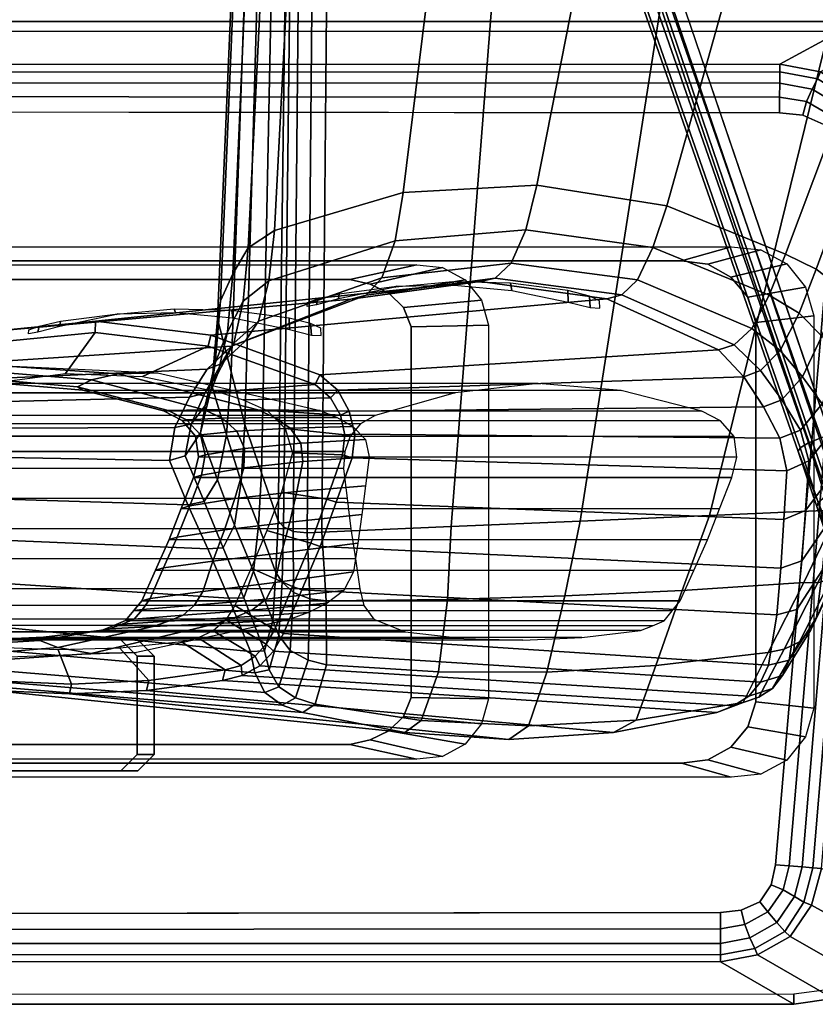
# Model space of a CAD drawing. Header units: inches. Extents: x 11 to 683, y -98 to 54.
# Tile 20 of 256: x 570.36 to 573.4, y -77.84 to -74.08. Entities that reach past the tile are written whole.
import ezdxf
from ezdxf.enums import TextEntityAlignment as Align

# ---------------------------------------------------------------- set-up
doc = ezdxf.new("R2010")
doc.units = ezdxf.units.IN
doc.header["$MEASUREMENT"] = 0
for name, color, linetype in [('A-FURN-3-SEAT-ARM', 254, 'Continuous'), ('A-FURN-3-SEAT-ARM-ACCESSORY', 251, 'Continuous'), ('A-FURN-3-SEAT-ARM-PAD', 251, 'Continuous'), ('A-FURN-3-SEAT-BASE', 254, 'Continuous'), ('A-FURN-3-SEAT-FRAME', 254, 'Continuous'), ('A-FURN-HAWORTH-ATT', 7, 'Continuous')]:
    doc.layers.add(name, color=color, linetype=linetype)
doc.styles.get("Standard").update_dxf_attribs({"font": 'simplex.shx'})

# ---------------------------------------------------------------- blocks, each defined once
blk = doc.blocks.new('SCT-20-71X1-3D-3')
at = {"layer": 'A-FURN-3-SEAT-ARM'}
for points in [[(-3.046, 12.8076, 25.3047), (2.6505, 12.8075, 25.3047), (2.6507, 12.7541, 24.9962), (-2.8562, 12.7541, 24.9962)], [(-1.8446, 12.7387, 24.9855), (1.1775, 12.7387, 24.9855), (1.1451, 12.6838, 24.6418), (-1.5895, 12.6829, 24.6418)], [(-3.1403, 12.5193, 24.9962), (-3.1403, 11.0705, 24.9962), (-3.3608, 11.0457, 25.3047), (-3.3608, 12.5441, 25.3047)], [(-2.1193, 11.0812, 24.9855), (-2.1193, 12.5086, 24.9855), (-1.8229, 12.5027, 24.6418), (-1.8229, 11.0871, 24.6418)], [(1.1775, 10.8511, 24.9855), (-1.8446, 10.8511, 24.9855), (-1.5895, 10.9069, 24.6418), (1.1451, 10.906, 24.6418)], [(2.6505, 10.7823, 25.3047), (-3.046, 10.7822, 25.3047), (-2.8562, 10.8357, 24.9962), (2.6507, 10.8357, 24.9962)]]:
    blk.add_3dface(points, dxfattribs=at)
for points, invisible_edges in [([(-2.9561, 10.8488, 24.9962), (-2.9561, 12.741, 24.9962), (-2.8562, 12.7541, 24.9962), (-2.8562, 10.8357, 24.9962)], 5), ([(-2.8562, 12.7541, 24.9962), (2.6507, 12.7541, 24.9962), (2.6507, 10.8357, 24.9962), (-2.8562, 10.8357, 24.9962)], 10), ([(-0.8419, 12.7208, 23.0466), (-0.7794, 12.7833, 23.0466), (-0.7794, 12.2833, 23.0466), (-0.8419, 12.3458, 23.0466)], 2), ([(0.0956, 12.2833, 23.0466), (-0.7794, 12.2833, 23.0466), (-0.7794, 12.7833, 23.0466), (0.0956, 12.7833, 23.0466)], 10), ([(-0.7772, 12.7208, 23.288), (-0.7772, 12.3458, 23.288), (-0.7147, 12.2833, 23.288), (-0.7147, 12.7833, 23.288)], 4), ([(0.1603, 12.7833, 23.288), (-0.7147, 12.7833, 23.288), (-0.7147, 12.2833, 23.288), (0.1603, 12.2833, 23.288)], 10), ([(-3.0443, 10.8974, 24.9962), (-3.0443, 12.6924, 24.9962), (-2.9561, 12.741, 24.9962), (-2.9561, 10.8488, 24.9962)], 5), ([(-3.1087, 10.9749, 24.9962), (-3.1087, 12.6149, 24.9962), (-3.0443, 12.6924, 24.9962), (-3.0443, 10.8974, 24.9962)], 5), ([(-1.667, 10.9243, 24.6418), (-1.667, 12.6655, 24.6418), (-1.5895, 12.6829, 24.6418), (-1.5895, 10.9069, 24.6418)], 5), ([(-1.5895, 10.9069, 24.6418), (-1.5895, 12.6829, 24.6418), (1.1451, 12.6838, 24.6418), (1.1451, 10.906, 24.6418)], 5), ([(-1.7383, 10.9587, 24.6418), (-1.7383, 12.6311, 24.6418), (-1.667, 12.6655, 24.6418), (-1.667, 10.9243, 24.6418)], 5), ([(-3.1403, 11.0705, 24.9962), (-3.1403, 12.5193, 24.9962), (-3.1087, 12.6149, 24.9962), (-3.1087, 10.9749, 24.9962)], 4), ([(-1.7942, 11.0143, 24.6418), (-1.7942, 12.5755, 24.6418), (-1.7383, 12.6311, 24.6418), (-1.7383, 10.9587, 24.6418)], 5), ([(-1.8229, 11.0871, 24.6418), (-1.8229, 12.5027, 24.6418), (-1.7942, 12.5755, 24.6418), (-1.7942, 11.0143, 24.6418)], 4)]:
    blk.add_3dface(points, dxfattribs=dict(at, invisible_edges=invisible_edges))
at = {"layer": 'A-FURN-3-SEAT-ARM-PAD'}
for points in [[(4.1202, 13.675, 25.3781), (-3.2854, 13.674, 25.3787), (-3.0055, 13.5129, 26.0287), (4.1262, 13.5118, 26.0382)], [(-3.2854, 13.674, 25.3787), (4.1202, 13.675, 25.3781), (4.1202, 13.6365, 25.3308), (-3.2854, 13.6356, 25.3308)], [(-3.5325, 9.9214, 25.3773), (4.2173, 9.9212, 25.3767), (4.2253, 10.0867, 26.0429), (-3.2311, 10.0839, 26.0353)], [(4.2173, 9.9212, 25.3767), (-3.5325, 9.9214, 25.3773), (-3.5324, 9.9601, 25.3308), (4.2169, 9.9599, 25.3303)]]:
    blk.add_3dface(points, dxfattribs=at)
for points, invisible_edges in [([(-3.3195, 10.2792, 26.1723), (-3.0835, 13.3158, 26.1724), (-3.1545, 13.2832, 26.1723), (-3.3992, 10.3155, 26.1723)], 5), ([(-3.2306, 10.271, 26.1724), (-3.0047, 13.3239, 26.1725), (-3.0835, 13.3158, 26.1724), (-3.3195, 10.2792, 26.1723)], 5), ([(-3.2306, 10.271, 26.1724), (4.2262, 10.2633, 26.1799), (4.1262, 13.3338, 26.1802), (-3.0047, 13.3239, 26.1725)], 8), ([(-3.3992, 10.3155, 26.1723), (-3.1545, 13.2832, 26.1723), (-3.1985, 13.2193, 26.1723), (-3.4387, 10.3923, 26.1723)], 5), ([(-3.4387, 10.3923, 26.1723), (-3.1985, 13.2193, 26.1723), (-3.2152, 13.1421, 26.1724), (-3.4422, 10.4813, 26.1723)], 1)]:
    blk.add_3dface(points, dxfattribs=dict(at, invisible_edges=invisible_edges))
at = {"layer": 'A-FURN-3-SEAT-BASE', "invisible_edges": 5}
blk.add_3dface([(-3.7788, 12.5469, 4.0341), (-4.3177, 12.3718, 4.0341), (-1.0425, 1.7855, 7.8028), (-0.2061, 2.0573, 7.8028)], dxfattribs=at)
at = {"layer": 'A-FURN-3-SEAT-BASE'}
for points in [[(-0.1137, 2.0569, 7.7141), (-0.0598, 2.284, 5.2733), (-3.3011, 11.5636, 3.3192), (-3.6904, 12.5454, 3.946)], [(-3.6904, 12.5454, 3.946), (-3.3011, 11.5636, 3.3192), (-3.3731, 11.7736, 3.2506)], [(-4.3884, 12.3186, 3.946), (-4.1263, 11.2955, 3.3192), (-1.2941, 1.883, 5.2733), (-1.117, 1.7309, 7.7141)], [(-0.1477, 2.2316, 5.17), (-1.1922, 1.8922, 5.17), (-4.0243, 11.3047, 3.2159), (-3.3889, 11.5111, 3.2159)]]:
    blk.add_3dface(points, dxfattribs=at)
at = {"layer": 'A-FURN-3-SEAT-FRAME', "invisible_edges": 2}
blk.add_3dface([(-7.363, 9.9255, 16.295), (2.9123, 6.8688, 13.4908), (2.7064, 6.4538, 12.4195), (-8.6511, 9.7328, 15.2023)], dxfattribs=at)
at = {"layer": 'A-FURN-3-SEAT-FRAME'}
blk.add_3dface([(-7.352, 9.8421, 16.4205), (2.9229, 6.7864, 13.6193), (2.9123, 6.8688, 13.4908), (-7.363, 9.9255, 16.295)], dxfattribs=at)
at = {"layer": 'A-FURN-HAWORTH-ATT', "flags": 1}
for tag, p in [('HAWMC', (0, 0)), ('HAWMC', (0, 0)), ('HAWPN', (0, -0.1667)), ('HAWPN', (0, -0.1667))]:
    blk.add_attdef(tag, text='', height=0.1, dxfattribs=at).set_placement(p, align=Align.TOP_CENTER)
at = {"layer": 'A-FURN-3-SEAT-ARM'}
mesh = blk.add_polymesh((2, 5), dxfattribs=at)
for k, corner in enumerate([(-3.3608, 12.5441, 25.3047), (-3.3298, 12.6534, 25.3047), (-3.2588, 12.7421, 25.3047), (-3.1591, 12.7963, 25.3047), (-3.046, 12.8076, 25.3047), (-3.1403, 12.5193, 24.9962), (-3.1087, 12.6149, 24.9962), (-3.0443, 12.6924, 24.9962), (-2.9561, 12.741, 24.9962), (-2.8562, 12.7541, 24.9962)]):
    mesh.set_mesh_vertex(divmod(k, 5), corner)
mesh = blk.add_polymesh((2, 8), dxfattribs=dict(at, n_close=True))
for k, corner in enumerate([(0.0956, 12.2833, 23.0466), (0.1581, 12.3458, 23.0466), (0.1581, 12.7208, 23.0466), (0.0956, 12.7833, 23.0466), (-0.7794, 12.7833, 23.0466), (-0.8419, 12.7208, 23.0466), (-0.8419, 12.3458, 23.0466), (-0.7794, 12.2833, 23.0466), (0.1603, 12.2833, 23.288), (0.2228, 12.3458, 23.288), (0.2228, 12.7208, 23.288), (0.1603, 12.7833, 23.288), (-0.7147, 12.7833, 23.288), (-0.7772, 12.7208, 23.288), (-0.7772, 12.3458, 23.288), (-0.7147, 12.2833, 23.288)]):
    mesh.set_mesh_vertex(divmod(k, 8), corner)
mesh = blk.add_polymesh((2, 5), dxfattribs=at)
for k, corner in enumerate([(-2.1193, 12.5086, 24.9855), (-2.0919, 12.6038, 24.9855), (-2.03, 12.681, 24.9855), (-1.943, 12.7284, 24.9855), (-1.8446, 12.7387, 24.9855), (-1.8229, 12.5027, 24.6418), (-1.7942, 12.5755, 24.6418), (-1.7383, 12.6311, 24.6418), (-1.667, 12.6655, 24.6418), (-1.5895, 12.6829, 24.6418)]):
    mesh.set_mesh_vertex(divmod(k, 5), corner)
mesh = blk.add_polymesh((5, 5), dxfattribs=at)
for k, corner in enumerate([(-3.4572, 11.7868, 15.4054), (-3.3233, 12.0645, 15.5007), (-3.1871, 12.3316, 15.618), (-3.0911, 12.5229, 15.8498), (-2.9903, 12.5608, 16.1525), (-2.9634, 11.8081, 15.3184), (-2.859, 12.0942, 15.4178), (-2.7573, 12.3812, 15.5437), (-2.6825, 12.5896, 15.78), (-2.5959, 12.6374, 16.0808), (-2.4695, 11.8293, 15.2315), (-2.4108, 12.1155, 15.3357), (-2.3422, 12.4064, 15.4711), (-2.2715, 12.612, 15.7079), (-2.1968, 12.6632, 16.0005), (-1.9757, 11.8506, 15.1445), (-1.9628, 12.1288, 15.2525), (-1.9278, 12.4057, 15.3951), (-1.8617, 12.5909, 15.6302), (-1.7992, 12.6374, 15.9134), (-1.4819, 11.8719, 15.0576), (-1.4992, 12.1345, 15.1664), (-1.5001, 12.3787, 15.3106), (-1.4568, 12.5282, 15.5431), (-1.4091, 12.5607, 15.8214)]):
    mesh.set_mesh_vertex(divmod(k, 5), corner)
mesh = blk.add_polymesh((2, 5), dxfattribs=at)
for k, corner in enumerate([(-1.4091, 12.5607, 15.8214), (-1.7992, 12.6374, 15.9134), (-2.1968, 12.6632, 16.0005), (-2.5959, 12.6374, 16.0808), (-2.9903, 12.5608, 16.1525), (0.0644, 12.4375, 22.3734), (-0.2262, 12.4765, 22.3723), (-0.5191, 12.4897, 22.3726), (-0.812, 12.4768, 22.3742), (-1.1025, 12.4378, 22.3771)]):
    mesh.set_mesh_vertex(divmod(k, 5), corner)
mesh = blk.add_polymesh((5, 5), dxfattribs=at)
for k, corner in enumerate([(-2.9903, 12.5608, 16.1525), (-3.0911, 12.5229, 15.8498), (-3.1871, 12.3316, 15.618), (-3.3233, 12.0645, 15.5007), (-3.4572, 11.7868, 15.4054), (-3.0545, 12.535, 16.1705), (-3.1512, 12.5018, 15.8751), (-3.2474, 12.3189, 15.6498), (-3.3761, 12.065, 15.5284), (-3.5025, 11.7979, 15.4301), (-3.1126, 12.4981, 16.1864), (-3.2035, 12.4689, 15.9076), (-3.3072, 12.2901, 15.6983), (-3.427, 12.0507, 15.5699), (-3.5402, 11.8005, 15.4656), (-3.1575, 12.4444, 16.1978), (-3.2414, 12.4192, 15.9382), (-3.3498, 12.245, 15.7505), (-3.4577, 12.0206, 15.6205), (-3.5564, 11.7876, 15.5129), (-3.1885, 12.3804, 16.2051), (-3.2665, 12.3609, 15.9581), (-3.371, 12.1972, 15.7887), (-3.4675, 11.9879, 15.6665), (-3.5569, 11.7665, 15.5612)]):
    mesh.set_mesh_vertex(divmod(k, 5), corner)
mesh = blk.add_polymesh((2, 5), dxfattribs=at)
for k, corner in enumerate([(-2.9903, 12.5608, 16.1525), (-3.0545, 12.535, 16.1705), (-3.1126, 12.4981, 16.1864), (-3.1575, 12.4444, 16.1978), (-3.1885, 12.3804, 16.2051), (-1.1025, 12.4378, 22.3771), (-1.1776, 12.4188, 22.3797), (-1.2456, 12.383, 22.3841), (-1.2973, 12.3258, 22.3888), (-1.3353, 12.2585, 22.393)]):
    mesh.set_mesh_vertex(divmod(k, 5), corner)
mesh = blk.add_polymesh((5, 5), dxfattribs=at)
for k, corner in enumerate([(-1.2092, 12.3274, 15.7649), (-1.2634, 12.325, 15.5525), (-1.2949, 12.2097, 15.3765), (-1.3064, 12.0256, 15.2575), (-1.3151, 11.8291, 15.1589), (-1.2268, 12.4097, 15.7769), (-1.2813, 12.3979, 15.5489), (-1.3176, 12.267, 15.3523), (-1.3302, 12.0633, 15.2175), (-1.3362, 11.8518, 15.112), (-1.2639, 12.4838, 15.791), (-1.3178, 12.463, 15.5406), (-1.3619, 12.3234, 15.3253), (-1.3738, 12.102, 15.1826), (-1.3725, 11.8692, 15.0739), (-1.3307, 12.5321, 15.8065), (-1.382, 12.5046, 15.537), (-1.4294, 12.361, 15.3101), (-1.4363, 12.1267, 15.1665), (-1.4257, 11.8747, 15.0578), (-1.4091, 12.5607, 15.8214), (-1.4568, 12.5282, 15.5431), (-1.5001, 12.3787, 15.3106), (-1.4992, 12.1345, 15.1664), (-1.4819, 11.8719, 15.0576)]):
    mesh.set_mesh_vertex(divmod(k, 5), corner)
mesh = blk.add_polymesh((2, 5), dxfattribs=at)
for k, corner in enumerate([(-1.2092, 12.3274, 15.7649), (-1.2268, 12.4097, 15.7769), (-1.2639, 12.4838, 15.791), (-1.3307, 12.5321, 15.8065), (-1.4091, 12.5607, 15.8214), (0.3271, 12.1772, 22.3775), (0.3018, 12.2745, 22.3741), (0.248, 12.3595, 22.3735), (0.1613, 12.4095, 22.3737), (0.0644, 12.4375, 22.3734)]):
    mesh.set_mesh_vertex(divmod(k, 5), corner)
mesh = blk.add_polymesh((2, 5), dxfattribs=at)
for k, corner in enumerate([(0.0644, 12.4375, 22.3734), (-0.2262, 12.4765, 22.3723), (-0.5191, 12.4897, 22.3726), (-0.812, 12.4768, 22.3742), (-1.1025, 12.4378, 22.3771), (0.0611, 12.3999, 22.4136), (-0.2313, 12.4396, 22.4115), (-0.5261, 12.452, 22.4108), (-0.8209, 12.4389, 22.4115), (-1.113, 12.3979, 22.4137)]):
    mesh.set_mesh_vertex(divmod(k, 5), corner)
mesh = blk.add_polymesh((2, 5), dxfattribs=at)
for k, corner in enumerate([(0.0611, 12.3999, 22.4136), (-0.2313, 12.4396, 22.4115), (-0.5261, 12.452, 22.4108), (-0.8209, 12.4389, 22.4115), (-1.113, 12.3979, 22.4137), (-0.0038, 12.2812, 22.4198), (-0.2383, 12.3118, 22.4182), (-0.4747, 12.3219, 22.4177), (-0.7113, 12.3147, 22.418), (-0.9467, 12.2911, 22.4193)]):
    mesh.set_mesh_vertex(divmod(k, 5), corner)
mesh = blk.add_polymesh((2, 5), dxfattribs=at)
for k, corner in enumerate([(-1.1025, 12.4378, 22.3771), (-1.1776, 12.4188, 22.3797), (-1.2456, 12.383, 22.3841), (-1.2973, 12.3258, 22.3888), (-1.3353, 12.2585, 22.393), (-1.113, 12.3979, 22.4137), (-1.1744, 12.381, 22.4146), (-1.2272, 12.3459, 22.4164), (-1.2697, 12.2999, 22.4188), (-1.301, 12.2444, 22.4217)]):
    mesh.set_mesh_vertex(divmod(k, 5), corner)
mesh = blk.add_polymesh((5, 5), dxfattribs=at)
for k, corner in enumerate([(-3.1885, 12.3804, 16.2051), (-3.2665, 12.3609, 15.9581), (-3.371, 12.1972, 15.7887), (-3.4675, 11.9879, 15.6665), (-3.5569, 11.7665, 15.5612), (-3.2198, 12.1878, 16.3673), (-3.2968, 12.1677, 16.1213), (-3.3948, 12.0162, 15.9466), (-3.4848, 11.8152, 15.8199), (-3.5701, 11.5961, 15.7128), (-3.2352, 12.0089, 16.5467), (-3.3155, 11.9812, 16.3022), (-3.4116, 11.8426, 16.1143), (-3.4999, 11.6457, 15.9759), (-3.5818, 11.4257, 15.8644), (-3.2464, 11.8233, 16.7196), (-3.3297, 11.789, 16.4775), (-3.4228, 11.6653, 16.2784), (-3.5082, 11.4747, 16.1308), (-3.5863, 11.2546, 16.0157), (-3.2576, 11.6375, 16.8922), (-3.3423, 11.5997, 16.6472), (-3.4344, 11.4818, 16.434), (-3.5188, 11.293, 16.2731), (-3.5952, 11.0724, 16.1523)]):
    mesh.set_mesh_vertex(divmod(k, 5), corner)
mesh = blk.add_polymesh((2, 5), dxfattribs=at)
for k, corner in enumerate([(-3.1885, 12.3804, 16.2051), (-3.2198, 12.1878, 16.3673), (-3.2352, 12.0089, 16.5467), (-3.2464, 11.8233, 16.7196), (-3.2576, 11.6375, 16.8922), (-1.3353, 12.2585, 22.393), (-1.4053, 12.0925, 22.4017), (-1.4753, 11.9264, 22.4104), (-1.5365, 11.7569, 22.4193), (-1.5976, 11.5874, 22.4282)]):
    mesh.set_mesh_vertex(divmod(k, 5), corner)
mesh = blk.add_polymesh((2, 5), dxfattribs=at)
for k, corner in enumerate([(-1.113, 12.3979, 22.4137), (-1.1744, 12.381, 22.4146), (-1.2272, 12.3459, 22.4164), (-1.2697, 12.2999, 22.4188), (-1.301, 12.2444, 22.4217), (-0.9467, 12.2911, 22.4193), (-1.0094, 12.2752, 22.4201), (-1.0671, 12.2484, 22.4215), (-1.1153, 12.2069, 22.4237), (-1.1496, 12.1522, 22.4266)]):
    mesh.set_mesh_vertex(divmod(k, 5), corner)
mesh = blk.add_polymesh((5, 5), dxfattribs=at)
for k, corner in enumerate([(0.2556, 12.2523, 23.6194), (0.0319, 12.2769, 23.6041), (-0.1937, 12.2832, 23.5995), (-0.4192, 12.273, 23.6049), (-0.6429, 12.2462, 23.6189), (0.3666, 12.2402, 23.8925), (0.1025, 12.2869, 23.8849), (-0.1508, 12.3009, 23.8918), (-0.4048, 12.285, 23.9069), (-0.6711, 12.241, 23.9232), (0.5319, 12.2088, 24.1347), (0.1749, 12.3052, 24.1354), (-0.1483, 12.3386, 24.149), (-0.4739, 12.3129, 24.1665), (-0.8379, 12.2324, 24.1793), (0.7399, 12.1589, 24.3383), (0.2713, 12.3076, 24.3428), (-0.1627, 12.3658, 24.3529), (-0.6009, 12.3356, 24.3629), (-1.0813, 12.2211, 24.3676), (0.9732, 12.0955, 24.6372), (0.4067, 12.2729, 24.6402), (-0.1814, 12.3531, 24.6417), (-0.7745, 12.3316, 24.6413), (-1.3549, 12.2066, 24.6391)]):
    mesh.set_mesh_vertex(divmod(k, 5), corner)
mesh = blk.add_polymesh((5, 5), dxfattribs=at)
for k, corner in enumerate([(-1.0834, 11.0573, 15.7679), (-1.1358, 11.2592, 15.625), (-1.1886, 11.4608, 15.4817), (-1.2518, 11.645, 15.3203), (-1.3151, 11.8291, 15.1589), (-1.0622, 11.3118, 15.9268), (-1.1184, 11.5004, 15.7658), (-1.1746, 11.6791, 15.6038), (-1.2403, 11.8465, 15.4294), (-1.3064, 12.0256, 15.2575), (-1.0192, 11.4926, 16.1618), (-1.084, 11.6723, 15.9637), (-1.1493, 11.8456, 15.7664), (-1.2217, 12.0211, 15.569), (-1.2949, 12.2097, 15.3765), (-0.9597, 11.5802, 16.443), (-1.0327, 11.7547, 16.2096), (-1.1058, 11.9312, 15.9806), (-1.1837, 12.1232, 15.764), (-1.2634, 12.325, 15.5525), (-0.9009, 11.5979, 16.7035), (-0.9699, 11.7676, 16.4817), (-1.0465, 11.9352, 16.227), (-1.1267, 12.1243, 15.9902), (-1.2092, 12.3274, 15.7649)]):
    mesh.set_mesh_vertex(divmod(k, 5), corner)
mesh = blk.add_polymesh((2, 5), dxfattribs=at)
for k, corner in enumerate([(-0.9009, 11.5979, 16.7035), (-0.9699, 11.7676, 16.4817), (-1.0465, 11.9352, 16.227), (-1.1267, 12.1243, 15.9902), (-1.2092, 12.3274, 15.7649), (0.4147, 11.5737, 22.4089), (0.3954, 11.7249, 22.401), (0.3761, 11.8762, 22.3931), (0.3516, 12.0267, 22.3853), (0.3271, 12.1772, 22.3775)]):
    mesh.set_mesh_vertex(divmod(k, 5), corner)
mesh = blk.add_polymesh((2, 5), dxfattribs=at)
for k, corner in enumerate([(-1.8007, 12.2531, 15.9478), (-2.0245, 12.2777, 15.9324), (-2.2501, 12.2841, 15.9278), (-2.4755, 12.2739, 15.9332), (-2.6993, 12.247, 15.9472), (0.2556, 12.2523, 23.6194), (0.0319, 12.2769, 23.6041), (-0.1937, 12.2832, 23.5995), (-0.4192, 12.273, 23.6049), (-0.6429, 12.2462, 23.6189)]):
    mesh.set_mesh_vertex(divmod(k, 5), corner)
mesh = blk.add_polymesh((2, 5), dxfattribs=at)
for k, corner in enumerate([(-2.6993, 12.247, 15.9472), (-2.7446, 12.2291, 15.9483), (-2.7893, 12.2102, 15.9493), (-2.8202, 12.1724, 15.9479), (-2.851, 12.1346, 15.9465), (-0.6429, 12.2462, 23.6189), (-0.6883, 12.2283, 23.62), (-0.733, 12.2094, 23.621), (-0.7638, 12.1716, 23.6196), (-0.7946, 12.1338, 23.6182)]):
    mesh.set_mesh_vertex(divmod(k, 5), corner)
mesh = blk.add_polymesh((2, 5), dxfattribs=at)
for k, corner in enumerate([(-1.6278, 12.0883, 15.9465), (-1.6431, 12.1514, 15.9521), (-1.6803, 12.2036, 15.9528), (-1.7405, 12.2284, 15.9503), (-1.8007, 12.2531, 15.9478), (0.4285, 12.0875, 23.6182), (0.4133, 12.1506, 23.6238), (0.376, 12.2027, 23.6245), (0.3158, 12.2275, 23.622), (0.2556, 12.2523, 23.6194)]):
    mesh.set_mesh_vertex(divmod(k, 5), corner)
mesh = blk.add_polymesh((5, 5), dxfattribs=at)
for k, corner in enumerate([(-1.3549, 12.2066, 24.6391), (-1.0813, 12.2211, 24.3676), (-0.8379, 12.2324, 24.1793), (-0.6711, 12.241, 23.9232), (-0.6429, 12.2462, 23.6189), (-1.4307, 12.1791, 24.6386), (-1.1505, 12.1975, 24.369), (-0.897, 12.2118, 24.1827), (-0.7196, 12.2227, 23.927), (-0.6883, 12.2283, 23.62), (-1.5029, 12.1434, 24.638), (-1.2145, 12.1696, 24.3724), (-0.952, 12.1892, 24.1897), (-0.7649, 12.2037, 23.9341), (-0.733, 12.2094, 23.621), (-1.5665, 12.0948, 24.6372), (-1.269, 12.1278, 24.3753), (-0.9958, 12.1506, 24.1953), (-0.7972, 12.1667, 23.9392), (-0.7638, 12.1716, 23.6196), (-1.6027, 12.0238, 24.6359), (-1.3025, 12.0643, 24.3756), (-1.0277, 12.0982, 24.1971), (-0.8272, 12.1248, 23.9407), (-0.7946, 12.1338, 23.6182)]):
    mesh.set_mesh_vertex(divmod(k, 5), corner)
mesh = blk.add_polymesh((2, 5), dxfattribs=at)
for k, corner in enumerate([(-1.3353, 12.2585, 22.393), (-1.4053, 12.0925, 22.4017), (-1.4753, 11.9264, 22.4104), (-1.5365, 11.7569, 22.4193), (-1.5976, 11.5874, 22.4282), (-1.301, 12.2444, 22.4217), (-1.3706, 12.0793, 22.4304), (-1.4403, 11.9142, 22.439), (-1.501, 11.7457, 22.4479), (-1.5618, 11.5771, 22.4567)]):
    mesh.set_mesh_vertex(divmod(k, 5), corner)
mesh = blk.add_polymesh((2, 5), dxfattribs=at)
for k, corner in enumerate([(-1.301, 12.2444, 22.4217), (-1.3706, 12.0793, 22.4304), (-1.4403, 11.9142, 22.439), (-1.501, 11.7457, 22.4479), (-1.5618, 11.5771, 22.4567), (-1.1496, 12.1522, 22.4266), (-1.2126, 12.0093, 22.4341), (-1.272, 11.8649, 22.4416), (-1.3287, 11.7193, 22.4492), (-1.3703, 11.5691, 22.4571)]):
    mesh.set_mesh_vertex(divmod(k, 5), corner)
mesh = blk.add_polymesh((2, 5), dxfattribs=at)
for k, corner in enumerate([(-2.851, 12.1346, 15.9465), (-2.9033, 12.0179, 15.9465), (-2.9551, 11.9011, 15.9472), (-3.0015, 11.7823, 15.9562), (-3.0479, 11.6634, 15.9652), (-0.7946, 12.1338, 23.6182), (-0.8469, 12.0171, 23.6182), (-0.8988, 11.9003, 23.6189), (-0.9452, 11.7814, 23.6279), (-0.9916, 11.6626, 23.6369)]):
    mesh.set_mesh_vertex(divmod(k, 5), corner)
mesh = blk.add_polymesh((5, 5), dxfattribs=at)
for k, corner in enumerate([(-1.6027, 12.0238, 24.6359), (-1.3025, 12.0643, 24.3756), (-1.0277, 12.0982, 24.1971), (-0.8272, 12.1248, 23.9407), (-0.7946, 12.1338, 23.6182), (-1.6191, 11.9141, 24.634), (-1.3286, 11.9508, 24.3706), (-1.0664, 11.9824, 24.1903), (-0.877, 12.0084, 23.9356), (-0.8469, 12.0171, 23.6182), (-1.6355, 11.8044, 24.6321), (-1.3596, 11.834, 24.3617), (-1.1101, 11.8635, 24.177), (-0.9301, 11.891, 23.9253), (-0.8988, 11.9003, 23.6189), (-1.6491, 11.6943, 24.6302), (-1.3873, 11.7165, 24.354), (-1.1496, 11.7433, 24.1678), (-0.9783, 11.7718, 23.9221), (-0.9452, 11.7814, 23.6279), (-1.6627, 11.5843, 24.6282), (-1.4101, 11.6024, 24.3504), (-1.1839, 11.6262, 24.1655), (-1.0226, 11.6536, 23.9246), (-0.9916, 11.6626, 23.6369)]):
    mesh.set_mesh_vertex(divmod(k, 5), corner)
mesh = blk.add_polymesh((2, 5), dxfattribs=at)
for k, corner in enumerate([(-1.5651, 11.6282, 15.9465), (-1.5793, 11.7435, 15.9465), (-1.5934, 11.8587, 15.9465), (-1.6106, 11.9735, 15.9465), (-1.6278, 12.0883, 15.9465), (0.4912, 11.6274, 23.6182), (0.4771, 11.7426, 23.6182), (0.4629, 11.8579, 23.6182), (0.4457, 11.9727, 23.6182), (0.4285, 12.0875, 23.6182)]):
    mesh.set_mesh_vertex(divmod(k, 5), corner)
mesh = blk.add_polymesh((2, 5), dxfattribs=at)
for k, corner in enumerate([(-1.5189, 7.7362, 13.4277), (-2.2793, 7.9569, 13.6164), (-3.0398, 8.1775, 13.8051), (-3.8002, 8.3981, 13.9939), (-4.5606, 8.6188, 14.1826), (-1.4819, 11.8719, 15.0576), (-1.9757, 11.8506, 15.1445), (-2.4695, 11.8293, 15.2315), (-2.9634, 11.8081, 15.3184), (-3.4572, 11.7868, 15.4054)]):
    mesh.set_mesh_vertex(divmod(k, 5), corner)
mesh = blk.add_polymesh((2, 5), dxfattribs=at)
for k, corner in enumerate([(-1.3695, 7.7448, 13.5424), (-1.3836, 7.7276, 13.4898), (-1.4127, 7.7203, 13.4427), (-1.4636, 7.7242, 13.4223), (-1.5189, 7.7362, 13.4277), (-1.3151, 11.8291, 15.1589), (-1.3362, 11.8518, 15.112), (-1.3725, 11.8692, 15.0739), (-1.4257, 11.8747, 15.0578), (-1.4819, 11.8719, 15.0576)]):
    mesh.set_mesh_vertex(divmod(k, 5), corner)
mesh = blk.add_polymesh((2, 5), dxfattribs=at)
for k, corner in enumerate([(-1.2119, 8.0486, 14.3428), (-1.2512, 7.9754, 14.1416), (-1.2905, 7.9022, 13.9405), (-1.33, 7.8235, 13.7415), (-1.3695, 7.7448, 13.5424), (-1.0834, 11.0573, 15.7679), (-1.1358, 11.2592, 15.625), (-1.1886, 11.4608, 15.4817), (-1.2518, 11.645, 15.3203), (-1.3151, 11.8291, 15.1589)]):
    mesh.set_mesh_vertex(divmod(k, 5), corner)
mesh = blk.add_polymesh((2, 5), dxfattribs=at)
for k, corner in enumerate([(-3.0479, 11.6634, 15.9652), (-3.0676, 11.585, 15.9692), (-3.0566, 11.5064, 15.9677), (-3.0051, 11.4465, 15.959), (-2.934, 11.4098, 15.9466), (-0.9916, 11.6626, 23.6369), (-1.0113, 11.5842, 23.6409), (-1.0003, 11.5055, 23.6394), (-0.9488, 11.4456, 23.6307), (-0.8777, 11.409, 23.6183)]):
    mesh.set_mesh_vertex(divmod(k, 5), corner)
mesh = blk.add_polymesh((5, 5), dxfattribs=at)
for k, corner in enumerate([(-0.8777, 11.409, 23.6183), (-0.8948, 11.4068, 23.8994), (-1.0339, 11.4041, 24.1448), (-1.2381, 11.4042, 24.3414), (-1.4764, 11.4074, 24.6252), (-0.9488, 11.4456, 23.6307), (-0.9652, 11.4427, 23.9113), (-1.1015, 11.4369, 24.1528), (-1.3028, 11.4341, 24.3443), (-1.5406, 11.4343, 24.6257), (-1.0003, 11.5055, 23.6394), (-1.019, 11.5003, 23.9219), (-1.1573, 11.4862, 24.1608), (-1.3607, 11.4753, 24.3474), (-1.6008, 11.4683, 24.6262), (-1.0113, 11.5842, 23.6409), (-1.0366, 11.5762, 23.9263), (-1.1867, 11.5526, 24.1654), (-1.4016, 11.5324, 24.3494), (-1.6485, 11.5176, 24.627), (-0.9916, 11.6626, 23.6369), (-1.0226, 11.6536, 23.9246), (-1.1839, 11.6262, 24.1655), (-1.4101, 11.6024, 24.3504), (-1.6627, 11.5843, 24.6282)]):
    mesh.set_mesh_vertex(divmod(k, 5), corner)
mesh = blk.add_polymesh((5, 5), dxfattribs=at)
for k, corner in enumerate([(-3.2576, 11.6375, 16.8922), (-3.3423, 11.5997, 16.6472), (-3.4344, 11.4818, 16.434), (-3.5188, 11.293, 16.2731), (-3.5952, 11.0724, 16.1523), (-3.2315, 11.5127, 16.9572), (-3.31, 11.4819, 16.7238), (-3.3933, 11.3816, 16.5226), (-3.4699, 11.2113, 16.3717), (-3.5419, 11.0047, 16.2567), (-3.1685, 11.3933, 17.0067), (-3.2397, 11.3663, 16.7913), (-3.3181, 11.2791, 16.5994), (-3.3922, 11.1239, 16.4535), (-3.4608, 10.9366, 16.3435), (-3.0936, 11.2782, 17.0498), (-3.158, 11.2542, 16.8516), (-3.2323, 11.178, 16.6673), (-3.3048, 11.036, 16.5247), (-3.3704, 10.8669, 16.4189), (-2.9975, 11.1757, 17.0305), (-3.0566, 11.1569, 16.8446), (-3.1243, 11.0943, 16.6733), (-3.1913, 10.9666, 16.542), (-3.2534, 10.8098, 16.4424)]):
    mesh.set_mesh_vertex(divmod(k, 5), corner)
mesh = blk.add_polymesh((2, 5), dxfattribs=at)
for k, corner in enumerate([(-3.2576, 11.6375, 16.8922), (-3.2315, 11.5127, 16.9572), (-3.1685, 11.3933, 17.0067), (-3.0936, 11.2782, 17.0498), (-2.9975, 11.1757, 17.0305), (-1.5976, 11.5874, 22.4282), (-1.6082, 11.4977, 22.4324), (-1.5861, 11.4101, 22.4356), (-1.5439, 11.33, 22.4379), (-1.4751, 11.2715, 22.437)]):
    mesh.set_mesh_vertex(divmod(k, 5), corner)
mesh = blk.add_polymesh((2, 5), dxfattribs=at)
for k, corner in enumerate([(-1.6856, 11.4259, 15.9641), (-1.6305, 11.458, 15.9623), (-1.5903, 11.5055, 15.9542), (-1.5699, 11.5643, 15.948), (-1.5651, 11.6282, 15.9465), (0.3707, 11.4251, 23.6358), (0.4259, 11.4572, 23.634), (0.4661, 11.5047, 23.6259), (0.4864, 11.5635, 23.6197), (0.4912, 11.6274, 23.6182)]):
    mesh.set_mesh_vertex(divmod(k, 5), corner)
mesh = blk.add_polymesh((2, 5), dxfattribs=at)
for k, corner in enumerate([(-1.5976, 11.5874, 22.4282), (-1.6082, 11.4977, 22.4324), (-1.5861, 11.4101, 22.4356), (-1.5439, 11.33, 22.4379), (-1.4751, 11.2715, 22.437), (-1.5618, 11.5771, 22.4567), (-1.5702, 11.5007, 22.4607), (-1.5531, 11.4256, 22.4646), (-1.5151, 11.3587, 22.4681), (-1.4574, 11.3082, 22.4708)]):
    mesh.set_mesh_vertex(divmod(k, 5), corner)
mesh = blk.add_polymesh((5, 5), dxfattribs=at)
for k, corner in enumerate([(-1.301, 10.7192, 16.1206), (-1.2015, 10.7863, 16.0588), (-1.1418, 10.8857, 15.9754), (-1.0946, 10.9888, 15.8886), (-1.0834, 11.0573, 15.7679), (-1.2794, 10.9126, 16.2469), (-1.1816, 10.9902, 16.1897), (-1.1223, 11.1064, 16.1111), (-1.0752, 11.2269, 16.0306), (-1.0622, 11.3118, 15.9268), (-1.2407, 11.0658, 16.4146), (-1.146, 11.1499, 16.3667), (-1.0856, 11.2662, 16.2972), (-1.0368, 11.3883, 16.2289), (-1.0192, 11.4926, 16.1618), (-1.1907, 11.1415, 16.6262), (-1.0981, 11.2295, 16.588), (-1.0351, 11.3406, 16.5284), (-0.9828, 11.4588, 16.4731), (-0.9597, 11.5802, 16.443), (-1.1368, 11.1609, 16.8509), (-1.0439, 11.2499, 16.8229), (-0.9769, 11.3569, 16.7806), (-0.9203, 11.4718, 16.7439), (-0.9009, 11.5979, 16.7035)]):
    mesh.set_mesh_vertex(divmod(k, 5), corner)
mesh = blk.add_polymesh((2, 5), dxfattribs=at)
for k, corner in enumerate([(-1.1368, 11.1609, 16.8509), (-1.0439, 11.2499, 16.8229), (-0.9769, 11.3569, 16.7806), (-0.9203, 11.4718, 16.7439), (-0.9009, 11.5979, 16.7035), (0.2443, 11.2517, 22.4288), (0.3212, 11.3089, 22.4233), (0.3768, 11.3875, 22.4183), (0.41, 11.4776, 22.4133), (0.4147, 11.5737, 22.4089)]):
    mesh.set_mesh_vertex(divmod(k, 5), corner)
mesh = blk.add_polymesh((2, 5), dxfattribs=at)
for k, corner in enumerate([(-1.5618, 11.5771, 22.4567), (-1.5702, 11.5007, 22.4607), (-1.5531, 11.4256, 22.4646), (-1.5151, 11.3587, 22.4681), (-1.4574, 11.3082, 22.4708), (-1.3703, 11.5691, 22.4571), (-1.342, 11.4761, 22.462), (-1.273, 11.4069, 22.4657), (-1.1813, 11.3665, 22.4677), (-1.0861, 11.3356, 22.4694)]):
    mesh.set_mesh_vertex(divmod(k, 5), corner)
mesh = blk.add_polymesh((5, 5), dxfattribs=at)
for k, corner in enumerate([(-1.4764, 11.4074, 24.6252), (-1.2381, 11.4042, 24.3414), (-1.0339, 11.4041, 24.1448), (-0.8948, 11.4068, 23.8994), (-0.8777, 11.409, 23.6183), (-0.8546, 11.2636, 24.6228), (-0.7049, 11.2676, 24.3359), (-0.6019, 11.2903, 24.1383), (-0.5487, 11.3169, 23.8953), (-0.5691, 11.3301, 23.6182), (-0.2169, 11.2344, 24.6221), (-0.2047, 11.2322, 24.3279), (-0.1978, 11.2568, 24.1264), (-0.2065, 11.2876, 23.887), (-0.2518, 11.3029, 23.6181), (0.4158, 11.3184, 24.6235), (0.2912, 11.3023, 24.3217), (0.2036, 11.3118, 24.1157), (0.1341, 11.3297, 23.8795), (0.0646, 11.3394, 23.6185), (1.0236, 11.5137, 24.627), (0.8122, 11.4776, 24.324), (0.6272, 11.4499, 24.1209), (0.4759, 11.4317, 23.891), (0.3707, 11.4251, 23.6358)]):
    mesh.set_mesh_vertex(divmod(k, 5), corner)
mesh = blk.add_polymesh((2, 5), dxfattribs=at)
for k, corner in enumerate([(-2.934, 11.4098, 15.9466), (-2.6255, 11.3309, 15.9465), (-2.3082, 11.3037, 15.9464), (-1.9918, 11.3402, 15.9468), (-1.6856, 11.4259, 15.9641), (-0.8777, 11.409, 23.6183), (-0.5691, 11.3301, 23.6182), (-0.2518, 11.3029, 23.6181), (0.0646, 11.3394, 23.6185), (0.3707, 11.4251, 23.6358)]):
    mesh.set_mesh_vertex(divmod(k, 5), corner)
mesh = blk.add_polymesh((2, 5), dxfattribs=at)
for k, corner in enumerate([(-1.4574, 11.3082, 22.4708), (-1.0482, 11.1614, 22.4785), (-0.6171, 11.1093, 22.4812), (-0.1848, 11.151, 22.479), (0.2274, 11.289, 22.4718), (-1.0861, 11.3356, 22.4694), (-0.7973, 11.2777, 22.4724), (-0.503, 11.2663, 22.473), (-0.2107, 11.3037, 22.471), (0.0712, 11.389, 22.4666)]):
    mesh.set_mesh_vertex(divmod(k, 5), corner)
mesh = blk.add_polymesh((2, 5), dxfattribs=at)
for k, corner in enumerate([(-1.4751, 11.2715, 22.437), (-1.0577, 11.1199, 22.4426), (-0.6176, 11.0657, 22.443), (-0.1762, 11.1093, 22.4383), (0.2443, 11.2517, 22.4288), (-1.4574, 11.3082, 22.4708), (-1.0482, 11.1614, 22.4785), (-0.6171, 11.1093, 22.4812), (-0.1848, 11.151, 22.479), (0.2274, 11.289, 22.4718)]):
    mesh.set_mesh_vertex(divmod(k, 5), corner)
mesh = blk.add_polymesh((2, 5), dxfattribs=at)
for k, corner in enumerate([(-2.9975, 11.1757, 17.0305), (-2.5711, 10.9808, 16.8608), (-2.0872, 10.9147, 16.7642), (-1.5933, 10.9826, 16.7593), (-1.1368, 11.1609, 16.8509), (-1.4751, 11.2715, 22.437), (-1.0577, 11.1199, 22.4426), (-0.6176, 11.0657, 22.443), (-0.1762, 11.1093, 22.4383), (0.2443, 11.2517, 22.4288)]):
    mesh.set_mesh_vertex(divmod(k, 5), corner)
mesh = blk.add_polymesh((5, 5), dxfattribs=at)
for k, corner in enumerate([(-1.301, 10.7192, 16.1206), (-1.2794, 10.9126, 16.2469), (-1.2407, 11.0658, 16.4146), (-1.1907, 11.1415, 16.6262), (-1.1368, 11.1609, 16.8509), (-1.7935, 10.5746, 16.1199), (-1.7622, 10.7589, 16.2313), (-1.7117, 10.9006, 16.3697), (-1.6515, 10.9667, 16.5514), (-1.5933, 10.9826, 16.7593), (-2.3036, 10.5472, 16.178), (-2.2608, 10.7167, 16.2796), (-2.2058, 10.8446, 16.404), (-2.1447, 10.9013, 16.5703), (-2.0872, 10.9147, 16.7642), (-2.8002, 10.6255, 16.2859), (-2.7464, 10.7846, 16.3841), (-2.6881, 10.9085, 16.509), (-2.6275, 10.9654, 16.6743), (-2.5711, 10.9808, 16.8608), (-3.2534, 10.8098, 16.4424), (-3.1913, 10.9666, 16.542), (-3.1243, 11.0943, 16.6733), (-3.0566, 11.1569, 16.8446), (-2.9975, 11.1757, 17.0305)]):
    mesh.set_mesh_vertex(divmod(k, 5), corner)
mesh = blk.add_polymesh((2, 5), dxfattribs=at)
for k, corner in enumerate([(-4.3073, 8.9471, 15.1726), (-4.2474, 8.9642, 15.2761), (-4.1649, 8.9751, 15.3642), (-4.0669, 8.9764, 15.4354), (-3.9514, 8.9542, 15.4533), (-3.5952, 11.0724, 16.1523), (-3.5419, 11.0047, 16.2567), (-3.4608, 10.9366, 16.3435), (-3.3704, 10.8669, 16.4189), (-3.2534, 10.8098, 16.4424)]):
    mesh.set_mesh_vertex(divmod(k, 5), corner)
mesh = blk.add_polymesh((2, 5), dxfattribs=at)
for k, corner in enumerate([(-3.046, 10.7822, 25.3047), (-3.1591, 10.7935, 25.3047), (-3.2588, 10.8477, 25.3047), (-3.3298, 10.9364, 25.3047), (-3.3608, 11.0457, 25.3047), (-2.8562, 10.8357, 24.9962), (-2.9561, 10.8488, 24.9962), (-3.0443, 10.8974, 24.9962), (-3.1087, 10.9749, 24.9962), (-3.1403, 11.0705, 24.9962)]):
    mesh.set_mesh_vertex(divmod(k, 5), corner)
mesh = blk.add_polymesh((2, 5), dxfattribs=at)
for k, corner in enumerate([(-1.8446, 10.8511, 24.9855), (-1.943, 10.8614, 24.9855), (-2.03, 10.9088, 24.9855), (-2.0919, 10.986, 24.9855), (-2.1193, 11.0812, 24.9855), (-1.5895, 10.9069, 24.6418), (-1.667, 10.9243, 24.6418), (-1.7383, 10.9587, 24.6418), (-1.7942, 11.0143, 24.6418), (-1.8229, 11.0871, 24.6418)]):
    mesh.set_mesh_vertex(divmod(k, 5), corner)
mesh = blk.add_polymesh((2, 5), dxfattribs=at)
for k, corner in enumerate([(-1.4332, 8.2087, 14.772), (-1.3296, 8.1717, 14.697), (-1.2624, 8.126, 14.5902), (-1.2172, 8.0822, 14.4719), (-1.2119, 8.0486, 14.3428), (-1.301, 10.7192, 16.1206), (-1.2015, 10.7863, 16.0588), (-1.1418, 10.8857, 15.9754), (-1.0946, 10.9888, 15.8886), (-1.0834, 11.0573, 15.7679)]):
    mesh.set_mesh_vertex(divmod(k, 5), corner)
mesh = blk.add_polymesh((2, 5), dxfattribs=at)
for k, corner in enumerate([(-3.9514, 8.9542, 15.4533), (-3.3206, 8.7688, 15.2864), (-2.6902, 8.583, 15.1186), (-2.0616, 8.396, 14.9458), (-1.4332, 8.2087, 14.772), (-3.2534, 10.8098, 16.4424), (-2.8002, 10.6255, 16.2859), (-2.3036, 10.5472, 16.178), (-1.7935, 10.5746, 16.1199), (-1.301, 10.7192, 16.1206)]):
    mesh.set_mesh_vertex(divmod(k, 5), corner)
at = {"layer": 'A-FURN-3-SEAT-ARM-ACCESSORY'}
mesh = blk.add_polymesh((2, 9), dxfattribs=at)
for k, corner in enumerate([(-1.478, 11.0928, 21.0826), (-1.4394, 11.0753, 21.0004), (-1.3576, 11.0542, 20.9623), (-1.1387, 11.0252, 20.9613), (-0.9179, 11.0208, 20.9602), (-0.6979, 11.041, 20.959), (-0.4816, 11.0859, 20.9579), (-0.3979, 11.1084, 20.9922), (-0.3617, 11.1148, 21.0773), (-1.4791, 11.1213, 21.3539), (-1.4427, 11.119, 21.4387), (-1.3589, 11.098, 21.4731), (-1.1429, 11.0532, 21.472), (-0.9233, 11.033, 21.4708), (-0.7028, 11.0374, 21.4697), (-0.4841, 11.0665, 21.4687), (-0.4025, 11.0856, 21.4307), (-0.3635, 11.0992, 21.3486)]):
    mesh.set_mesh_vertex(divmod(k, 9), corner)
mesh = blk.add_polymesh((2, 9), dxfattribs=at)
for k, corner in enumerate([(-2.5425, 10.988, 17.0954), (-2.5039, 10.9705, 17.0132), (-2.4221, 10.9494, 16.9751), (-2.2032, 10.9204, 16.974), (-1.9824, 10.916, 16.9729), (-1.7624, 10.9362, 16.9718), (-1.5461, 10.9811, 16.9706), (-1.4624, 11.0036, 17.005), (-1.4262, 11.01, 17.0901), (-2.5436, 11.0165, 17.3667), (-2.5072, 11.0142, 17.4515), (-2.4234, 10.9932, 17.4858), (-2.2074, 10.9484, 17.4847), (-1.9878, 10.9282, 17.4836), (-1.7673, 10.9326, 17.4825), (-1.5487, 10.9616, 17.4814), (-1.467, 10.9808, 17.4434), (-1.428, 10.9944, 17.3614)]):
    mesh.set_mesh_vertex(divmod(k, 9), corner)
at = {"layer": 'A-FURN-3-SEAT-ARM-PAD'}
mesh = blk.add_polymesh((2, 5), dxfattribs=at)
for k, corner in enumerate([(-3.2854, 13.6356, 25.3308), (-3.4211, 13.6177, 25.3308), (-3.5437, 13.5586, 25.3308), (-3.6173, 13.4445, 25.3308), (-3.6546, 13.3141, 25.3308), (-3.2854, 13.674, 25.3787), (-3.4346, 13.6527, 25.3823), (-3.5695, 13.5869, 25.3858), (-3.6539, 13.4631, 25.3867), (-3.6907, 13.3171, 25.3857)]):
    mesh.set_mesh_vertex(divmod(k, 5), corner)
mesh = blk.add_polymesh((2, 5), dxfattribs=at)
for k, corner in enumerate([(-3.2854, 13.674, 25.3787), (-3.4346, 13.6527, 25.3823), (-3.5695, 13.5869, 25.3858), (-3.6539, 13.4631, 25.3867), (-3.6907, 13.3171, 25.3857), (-3.0055, 13.5129, 26.0287), (-3.1467, 13.4862, 26.0473), (-3.2715, 13.4159, 26.0652), (-3.3522, 13.2966, 26.069), (-3.3903, 13.1568, 26.0632)]):
    mesh.set_mesh_vertex(divmod(k, 5), corner)
mesh = blk.add_polymesh((5, 5), dxfattribs=at)
for k, corner in enumerate([(-3.0047, 13.3239, 26.1725), (-3.005, 13.3864, 26.1619), (-3.0053, 13.4425, 26.1322), (-3.0055, 13.4862, 26.0862), (-3.0055, 13.5129, 26.0287), (-3.0835, 13.3158, 26.1724), (-3.0974, 13.3706, 26.1638), (-3.1174, 13.4215, 26.14), (-3.136, 13.4619, 26.1004), (-3.1467, 13.4862, 26.0473), (-3.1545, 13.2832, 26.1723), (-3.1854, 13.3215, 26.1645), (-3.2199, 13.3622, 26.1457), (-3.2503, 13.3964, 26.1121), (-3.2715, 13.4159, 26.0652), (-3.1985, 13.2193, 26.1723), (-3.2437, 13.2383, 26.163), (-3.2869, 13.2627, 26.1443), (-3.3233, 13.2846, 26.1119), (-3.3522, 13.2966, 26.069), (-3.2152, 13.1421, 26.1724), (-3.2676, 13.1465, 26.1612), (-3.3164, 13.1506, 26.1399), (-3.3571, 13.1541, 26.1054), (-3.3903, 13.1568, 26.0632)]):
    mesh.set_mesh_vertex(divmod(k, 5), corner)
mesh = blk.add_polymesh((2, 5), dxfattribs=at)
for k, corner in enumerate([(-3.0055, 13.5129, 26.0287), (-3.0055, 13.4862, 26.0862), (-3.0053, 13.4425, 26.1322), (-3.005, 13.3864, 26.1619), (-3.0047, 13.3239, 26.1725), (4.1262, 13.5118, 26.0382), (4.1262, 13.4838, 26.0916), (4.1262, 13.4429, 26.1344), (4.1262, 13.392, 26.1644), (4.1262, 13.3338, 26.1802)]):
    mesh.set_mesh_vertex(divmod(k, 5), corner)
mesh = blk.add_polymesh((2, 5), dxfattribs=at)
for k, corner in enumerate([(-3.6129, 10.496, 26.0715), (-3.5803, 10.4931, 26.1117), (-3.5396, 10.4896, 26.1425), (-3.493, 10.4856, 26.163), (-3.4422, 10.4813, 26.1723), (-3.3903, 13.1568, 26.0632), (-3.3571, 13.1541, 26.1054), (-3.3164, 13.1506, 26.1399), (-3.2676, 13.1465, 26.1612), (-3.2152, 13.1421, 26.1724)]):
    mesh.set_mesh_vertex(divmod(k, 5), corner)
mesh = blk.add_polymesh((2, 5), dxfattribs=at)
for k, corner in enumerate([(-3.9426, 10.3496, 25.3838), (-3.9312, 10.1778, 25.3852), (-3.8512, 10.0281, 25.3845), (-3.7031, 9.9451, 25.3808), (-3.5325, 9.9214, 25.3773), (-3.6129, 10.496, 26.0715), (-3.5942, 10.3374, 26.0813), (-3.5206, 10.1965, 26.0801), (-3.3867, 10.1139, 26.0575), (-3.2311, 10.0839, 26.0353)]):
    mesh.set_mesh_vertex(divmod(k, 5), corner)
mesh = blk.add_polymesh((5, 5), dxfattribs=at)
for k, corner in enumerate([(-3.2306, 10.271, 26.1724), (-3.3195, 10.2792, 26.1723), (-3.3992, 10.3155, 26.1723), (-3.4387, 10.3923, 26.1723), (-3.4422, 10.4813, 26.1723), (-3.2308, 10.2109, 26.1592), (-3.3338, 10.2277, 26.1623), (-3.4303, 10.2825, 26.1652), (-3.4833, 10.3807, 26.1648), (-3.493, 10.4856, 26.163), (-3.2309, 10.1577, 26.1309), (-3.3551, 10.18, 26.1409), (-3.466, 10.2466, 26.15), (-3.5266, 10.3627, 26.1484), (-3.5396, 10.4896, 26.1425), (-3.231, 10.1143, 26.0889), (-3.3753, 10.1406, 26.1064), (-3.4987, 10.2154, 26.1227), (-3.5648, 10.3458, 26.1212), (-3.5803, 10.4931, 26.1117), (-3.2311, 10.0839, 26.0353), (-3.3867, 10.1139, 26.0575), (-3.5206, 10.1965, 26.0801), (-3.5942, 10.3374, 26.0813), (-3.6129, 10.496, 26.0715)]):
    mesh.set_mesh_vertex(divmod(k, 5), corner)
mesh = blk.add_polymesh((2, 5), dxfattribs=at)
for k, corner in enumerate([(4.2253, 10.0867, 26.0429), (4.2256, 10.1156, 26.0944), (4.2258, 10.1561, 26.1358), (4.226, 10.2062, 26.165), (4.2262, 10.2633, 26.1799), (-3.2311, 10.0839, 26.0353), (-3.231, 10.1143, 26.0889), (-3.2309, 10.1577, 26.1309), (-3.2308, 10.2109, 26.1592), (-3.2306, 10.271, 26.1724)]):
    mesh.set_mesh_vertex(divmod(k, 5), corner)
at = {"layer": 'A-FURN-3-SEAT-BASE'}
mesh = blk.add_polymesh((2, 4), dxfattribs=at)
for k, corner in enumerate([(-0.2061, 2.0573, 7.8028), (-0.1637, 2.0663, 7.7876), (-0.1306, 2.0661, 7.7558), (-0.1137, 2.0569, 7.7141), (-3.7788, 12.5469, 4.0341), (-3.7381, 12.555, 4.018), (-3.7065, 12.5545, 3.9865), (-3.6904, 12.5454, 3.946)]):
    mesh.set_mesh_vertex(divmod(k, 4), corner)
mesh = blk.add_polymesh((7, 4), dxfattribs=at)
for k, corner in enumerate([(-3.5958, 12.5206, 2.4089), (-3.5958, 12.5206, 2.4089), (-3.5958, 12.5206, 2.4089), (-3.5958, 12.5206, 2.4089), (-3.5611, 12.3794, 2.5914), (-3.5603, 12.3864, 2.5967), (-3.5625, 12.3962, 2.607), (-3.5648, 12.4027, 2.615), (-3.5344, 12.2402, 2.7614), (-3.5273, 12.2526, 2.7709), (-3.5283, 12.2697, 2.7912), (-3.5316, 12.2806, 2.8102), (-3.5111, 12.0803, 2.9128), (-3.4929, 12.0978, 2.9256), (-3.487, 12.1206, 2.9551), (-3.4888, 12.135, 2.9864), (-3.4851, 11.9054, 3.0459), (-3.454, 11.9259, 3.0603), (-3.4379, 11.9506, 3.0957), (-3.4364, 11.9665, 3.1376), (-3.446, 11.7146, 3.1506), (-3.404, 11.7356, 3.1648), (-3.3781, 11.7584, 3.202), (-3.3731, 11.7736, 3.2506), (-3.3889, 11.5111, 3.2159), (-3.3412, 11.5308, 3.23), (-3.3089, 11.5501, 3.2679), (-3.3011, 11.5636, 3.3192)]):
    mesh.set_mesh_vertex(divmod(k, 4), corner)
mesh = blk.add_polymesh((2, 4), dxfattribs=at)
for k, corner in enumerate([(-4.3177, 12.3718, 4.0341), (-4.3555, 12.3544, 4.018), (-4.3807, 12.3354, 3.9865), (-4.3884, 12.3186, 3.946), (-1.0425, 1.7855, 7.8028), (-1.0821, 1.7679, 7.7876), (-1.1088, 1.7483, 7.7558), (-1.117, 1.7309, 7.7141)]):
    mesh.set_mesh_vertex(divmod(k, 4), corner)
mesh = blk.add_polymesh((2, 4), dxfattribs=at)
for k, corner in enumerate([(-0.0598, 2.284, 5.2733), (-0.0674, 2.2706, 5.222), (-0.0998, 2.2512, 5.1839), (-0.1477, 2.2316, 5.17), (-3.3011, 11.5636, 3.3192), (-3.3089, 11.5501, 3.2679), (-3.3412, 11.5308, 3.23), (-3.3889, 11.5111, 3.2159)]):
    mesh.set_mesh_vertex(divmod(k, 4), corner)
mesh = blk.add_polymesh((2, 4), dxfattribs=at)
for k, corner in enumerate([(-4.1263, 11.2955, 3.3192), (-4.112, 11.2891, 3.2679), (-4.0746, 11.2925, 3.23), (-4.0243, 11.3047, 3.2159), (-1.2941, 1.883, 5.2733), (-1.2801, 1.8766, 5.222), (-1.2425, 1.88, 5.1839), (-1.1922, 1.8922, 5.17)]):
    mesh.set_mesh_vertex(divmod(k, 4), corner)

msp = doc.modelspace()

# ---------------------------------------------------------------- block references
at = {"rotation": 180}
msp.add_blockref('SCT-20-71X1-3D-3', (570.0305, -64.1681), dxfattribs=at)

doc.saveas('drawing.dxf')
